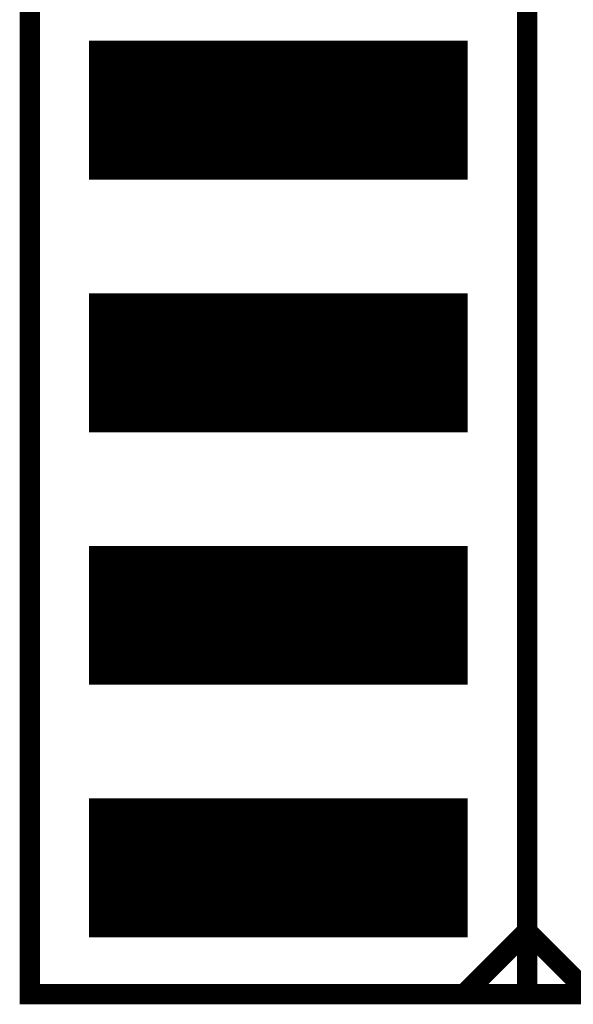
# Model space of a CAD drawing. Extents: x -0.1 to 58.6, y -0.1 to 66.1.
# Tile 3 of 29: x 15.4 to 21, y 11.5 to 21.4. Entities that reach past the tile are written whole.
import ezdxf

# ---------------------------------------------------------------- set-up
doc = ezdxf.new("R2010")
doc.units = 0
for name, color, linetype in [('PG_SILKSCREEN_TOP', 5, 'CONTINUOUS'), ('PIN_SOLDERMASK_TOP', 9, 'CONTINUOUS'), ('PIN_TOP', 8, 'CONTINUOUS')]:
    doc.layers.add(name, color=color, linetype=linetype)

msp = doc.modelspace()

# ---------------------------------------------------------------- linework, layer by layer
at = {"layer": 'PG_SILKSCREEN_TOP', "const_width": 0.2032}
msp.add_lwpolyline([(15.496217, 11.588999), (25.503817, 11.588999), (25.503817, 54.768999), (15.496217, 54.768999)], close=True, dxfattribs=at)
for points in [[(20.500017, 54.768999), (20.500017, 11.588999)], [(19.865017, 11.588999), (20.500017, 12.223999), (21.135017, 11.588999)]]:
    msp.add_lwpolyline(points, dxfattribs=at)
at = {"layer": 'PIN_SOLDERMASK_TOP', "const_width": 0.01}
for points in [[(16.098119, 19.7855), (16.098119, 21.172498), (19.898116, 21.172498), (19.898116, 19.7855)], [(16.098119, 17.2455), (16.098119, 18.632498), (19.898116, 18.632498), (19.898116, 17.2455)], [(16.098119, 14.7055), (16.098119, 16.092498), (19.898116, 16.092498), (19.898116, 14.7055)], [(16.098119, 12.1655), (16.098119, 13.552498), (19.898116, 13.552498), (19.898116, 12.1655)]]:
    msp.add_lwpolyline(points, close=True, dxfattribs=at)
for points in [[(16.098119, 21.169958), (19.898116, 21.169958)], [(16.098119, 21.159958), (19.898116, 21.159958)], [(16.098119, 21.149958), (19.898116, 21.149958)], [(16.098119, 21.139958), (19.898116, 21.139958)], [(16.098119, 21.129958), (19.898116, 21.129958)], [(16.098119, 21.119958), (19.898116, 21.119958)], [(16.098119, 21.109958), (19.898116, 21.109958)], [(16.098119, 21.099958), (19.898116, 21.099958)], [(16.098119, 21.089958), (19.898116, 21.089958)], [(16.098119, 21.079958), (19.898116, 21.079958)], [(16.098119, 21.069958), (19.898116, 21.069958)], [(16.098119, 21.059958), (19.898116, 21.059958)], [(16.098119, 21.049958), (19.898116, 21.049958)], [(16.098119, 21.039958), (19.898116, 21.039958)], [(16.098119, 21.029958), (19.898116, 21.029958)], [(16.098119, 21.019958), (19.898116, 21.019958)], [(16.098119, 21.009958), (19.898116, 21.009958)], [(16.098119, 20.999958), (19.898116, 20.999958)], [(16.098119, 20.989958), (19.898116, 20.989958)], [(16.098119, 20.979958), (19.898116, 20.979958)], [(16.098119, 20.969958), (19.898116, 20.969958)], [(16.098119, 20.959958), (19.898116, 20.959958)], [(16.098119, 20.949958), (19.898116, 20.949958)], [(16.098119, 20.939958), (19.898116, 20.939958)], [(16.098119, 20.929958), (19.898116, 20.929958)], [(16.098119, 20.919958), (19.898116, 20.919958)], [(16.098119, 20.909958), (19.898116, 20.909958)], [(16.098119, 20.899958), (19.898116, 20.899958)], [(16.098119, 20.889958), (19.898116, 20.889958)], [(16.098119, 20.879958), (19.898116, 20.879958)], [(16.098119, 20.869958), (19.898116, 20.869958)], [(16.098119, 20.859958), (19.898116, 20.859958)], [(16.098119, 20.849958), (19.898116, 20.849958)], [(16.098119, 20.839958), (19.898116, 20.839958)], [(16.098119, 20.829958), (19.898116, 20.829958)], [(16.098119, 20.819958), (19.898116, 20.819958)], [(16.098119, 20.809958), (19.898116, 20.809958)], [(16.098119, 20.799958), (19.898116, 20.799958)], [(16.098119, 20.789958), (19.898116, 20.789958)], [(16.098119, 20.779958), (19.898116, 20.779958)], [(16.098119, 20.769958), (19.898116, 20.769958)], [(16.098119, 20.759958), (19.898116, 20.759958)], [(16.098119, 20.749958), (19.898116, 20.749958)], [(16.098119, 20.739959), (19.898116, 20.739959)], [(16.098119, 20.729959), (19.898116, 20.729959)], [(16.098119, 20.719959), (19.898116, 20.719959)], [(16.098119, 20.709959), (19.898116, 20.709959)], [(16.098119, 20.699959), (19.898116, 20.699959)], [(16.098119, 20.689959), (19.898116, 20.689959)], [(16.098119, 20.679959), (19.898116, 20.679959)], [(16.098119, 20.669959), (19.898116, 20.669959)], [(16.098119, 20.659959), (19.898116, 20.659959)], [(16.098119, 20.649959), (19.898116, 20.649959)], [(16.098119, 20.639959), (19.898116, 20.639959)], [(16.098119, 20.629959), (19.898116, 20.629959)], [(16.098119, 20.619959), (19.898116, 20.619959)], [(16.098119, 20.609959), (19.898116, 20.609959)], [(16.098119, 20.599959), (19.898116, 20.599959)], [(16.098119, 20.589959), (19.898116, 20.589959)], [(16.098119, 20.579959), (19.898116, 20.579959)], [(16.098119, 20.569959), (19.898116, 20.569959)], [(16.098119, 20.559959), (19.898116, 20.559959)], [(16.098119, 20.549959), (19.898116, 20.549959)], [(16.098119, 20.539959), (19.898116, 20.539959)], [(16.098119, 20.529959), (19.898116, 20.529959)], [(16.098119, 20.519959), (19.898116, 20.519959)], [(16.098119, 20.509959), (19.898116, 20.509959)], [(16.098119, 20.499959), (19.898116, 20.499959)], [(16.098119, 20.489959), (19.898116, 20.489959)], [(16.098119, 20.479959), (19.898116, 20.479959)], [(16.098119, 20.469959), (19.898116, 20.469959)], [(16.098119, 20.459959), (19.898116, 20.459959)], [(16.098119, 20.449959), (19.898116, 20.449959)], [(16.098119, 20.439959), (19.898116, 20.439959)], [(16.098119, 20.429959), (19.898116, 20.429959)], [(16.098119, 20.419959), (19.898116, 20.419959)], [(16.098119, 20.409959), (19.898116, 20.409959)], [(16.098119, 20.399959), (19.898116, 20.399959)], [(16.098119, 20.389959), (19.898116, 20.389959)], [(16.098119, 20.379959), (19.898116, 20.379959)], [(16.098119, 20.369959), (19.898116, 20.369959)], [(16.098119, 20.359959), (19.898116, 20.359959)], [(16.098119, 20.349959), (19.898116, 20.349959)], [(16.098119, 20.339959), (19.898116, 20.339959)], [(16.098119, 20.329959), (19.898116, 20.329959)], [(16.098119, 20.319959), (19.898116, 20.319959)], [(16.098119, 20.309959), (19.898116, 20.309959)], [(16.098119, 20.299959), (19.898116, 20.299959)], [(16.098119, 20.289959), (19.898116, 20.289959)], [(16.098119, 20.279959), (19.898116, 20.279959)], [(16.098119, 20.269959), (19.898116, 20.269959)], [(16.098119, 20.259959), (19.898116, 20.259959)], [(16.098119, 20.249959), (19.898116, 20.249959)], [(16.098119, 20.23996), (19.898116, 20.23996)], [(16.098119, 20.22996), (19.898116, 20.22996)], [(16.098119, 20.21996), (19.898116, 20.21996)], [(16.098119, 20.20996), (19.898116, 20.20996)], [(16.098119, 20.19996), (19.898116, 20.19996)], [(16.098119, 20.18996), (19.898116, 20.18996)], [(16.098119, 20.17996), (19.898116, 20.17996)], [(16.098119, 20.16996), (19.898116, 20.16996)], [(16.098119, 20.15996), (19.898116, 20.15996)], [(16.098119, 20.14996), (19.898116, 20.14996)], [(16.098119, 20.13996), (19.898116, 20.13996)], [(16.098119, 20.12996), (19.898116, 20.12996)], [(16.098119, 20.11996), (19.898116, 20.11996)], [(16.098119, 20.10996), (19.898116, 20.10996)], [(16.098119, 20.09996), (19.898116, 20.09996)], [(16.098119, 20.08996), (19.898116, 20.08996)], [(16.098119, 20.07996), (19.898116, 20.07996)], [(16.098119, 20.06996), (19.898116, 20.06996)], [(16.098119, 20.05996), (19.898116, 20.05996)], [(16.098119, 20.04996), (19.898116, 20.04996)], [(16.098119, 20.03996), (19.898116, 20.03996)], [(16.098119, 20.02996), (19.898116, 20.02996)], [(16.098119, 20.01996), (19.898116, 20.01996)], [(16.098119, 20.00996), (19.898116, 20.00996)], [(16.098119, 19.99996), (19.898116, 19.99996)], [(16.098119, 19.98996), (19.898116, 19.98996)], [(16.098119, 19.97996), (19.898116, 19.97996)], [(16.098119, 19.96996), (19.898116, 19.96996)], [(16.098119, 19.95996), (19.898116, 19.95996)], [(16.098119, 19.94996), (19.898116, 19.94996)], [(16.098119, 19.93996), (19.898116, 19.93996)], [(16.098119, 19.92996), (19.898116, 19.92996)], [(16.098119, 19.91996), (19.898116, 19.91996)], [(16.098119, 19.90996), (19.898116, 19.90996)], [(16.098119, 19.89996), (19.898116, 19.89996)], [(16.098119, 19.88996), (19.898116, 19.88996)], [(16.098119, 19.87996), (19.898116, 19.87996)], [(16.098119, 19.86996), (19.898116, 19.86996)], [(16.098119, 19.85996), (19.898116, 19.85996)], [(16.098119, 19.84996), (19.898116, 19.84996)], [(16.098119, 19.83996), (19.898116, 19.83996)], [(16.098119, 19.82996), (19.898116, 19.82996)], [(16.098119, 19.81996), (19.898116, 19.81996)], [(16.098119, 19.80996), (19.898116, 19.80996)], [(16.098119, 19.79996), (19.898116, 19.79996)], [(16.098119, 19.78996), (19.898116, 19.78996)], [(16.098119, 18.629963), (19.898116, 18.629963)], [(16.098119, 18.619963), (19.898116, 18.619963)], [(16.098119, 18.609963), (19.898116, 18.609963)], [(16.098119, 18.599963), (19.898116, 18.599963)], [(16.098119, 18.589963), (19.898116, 18.589963)], [(16.098119, 18.579963), (19.898116, 18.579963)], [(16.098119, 18.569963), (19.898116, 18.569963)], [(16.098119, 18.559963), (19.898116, 18.559963)], [(16.098119, 18.549963), (19.898116, 18.549963)], [(16.098119, 18.539963), (19.898116, 18.539963)], [(16.098119, 18.529963), (19.898116, 18.529963)], [(16.098119, 18.519963), (19.898116, 18.519963)], [(16.098119, 18.509963), (19.898116, 18.509963)], [(16.098119, 18.499963), (19.898116, 18.499963)], [(16.098119, 18.489963), (19.898116, 18.489963)], [(16.098119, 18.479963), (19.898116, 18.479963)], [(16.098119, 18.469963), (19.898116, 18.469963)], [(16.098119, 18.459963), (19.898116, 18.459963)], [(16.098119, 18.449963), (19.898116, 18.449963)], [(16.098119, 18.439963), (19.898116, 18.439963)], [(16.098119, 18.429963), (19.898116, 18.429963)], [(16.098119, 18.419963), (19.898116, 18.419963)], [(16.098119, 18.409963), (19.898116, 18.409963)], [(16.098119, 18.399963), (19.898116, 18.399963)], [(16.098119, 18.389963), (19.898116, 18.389963)], [(16.098119, 18.379963), (19.898116, 18.379963)], [(16.098119, 18.369963), (19.898116, 18.369963)], [(16.098119, 18.359963), (19.898116, 18.359963)], [(16.098119, 18.349963), (19.898116, 18.349963)], [(16.098119, 18.339963), (19.898116, 18.339963)], [(16.098119, 18.329963), (19.898116, 18.329963)], [(16.098119, 18.319963), (19.898116, 18.319963)], [(16.098119, 18.309963), (19.898116, 18.309963)], [(16.098119, 18.299963), (19.898116, 18.299963)], [(16.098119, 18.289963), (19.898116, 18.289963)], [(16.098119, 18.279963), (19.898116, 18.279963)], [(16.098119, 18.269963), (19.898116, 18.269963)], [(16.098119, 18.259963), (19.898116, 18.259963)], [(16.098119, 18.249964), (19.898116, 18.249964)], [(16.098119, 18.239964), (19.898116, 18.239964)], [(16.098119, 18.229964), (19.898116, 18.229964)], [(16.098119, 18.219964), (19.898116, 18.219964)], [(16.098119, 18.209964), (19.898116, 18.209964)], [(16.098119, 18.199964), (19.898116, 18.199964)], [(16.098119, 18.189964), (19.898116, 18.189964)], [(16.098119, 18.179964), (19.898116, 18.179964)], [(16.098119, 18.169964), (19.898116, 18.169964)], [(16.098119, 18.159964), (19.898116, 18.159964)], [(16.098119, 18.149964), (19.898116, 18.149964)], [(16.098119, 18.139964), (19.898116, 18.139964)], [(16.098119, 18.129964), (19.898116, 18.129964)], [(16.098119, 18.119964), (19.898116, 18.119964)], [(16.098119, 18.109964), (19.898116, 18.109964)], [(16.098119, 18.099964), (19.898116, 18.099964)], [(16.098119, 18.089964), (19.898116, 18.089964)], [(16.098119, 18.079964), (19.898116, 18.079964)], [(16.098119, 18.069964), (19.898116, 18.069964)], [(16.098119, 18.059964), (19.898116, 18.059964)], [(16.098119, 18.049964), (19.898116, 18.049964)], [(16.098119, 18.039964), (19.898116, 18.039964)], [(16.098119, 18.029964), (19.898116, 18.029964)], [(16.098119, 18.019964), (19.898116, 18.019964)], [(16.098119, 18.009964), (19.898116, 18.009964)], [(16.098119, 17.999964), (19.898116, 17.999964)], [(16.098119, 17.989964), (19.898116, 17.989964)], [(16.098119, 17.979964), (19.898116, 17.979964)], [(16.098119, 17.969964), (19.898116, 17.969964)], [(16.098119, 17.959964), (19.898116, 17.959964)], [(16.098119, 17.949964), (19.898116, 17.949964)], [(16.098119, 17.939964), (19.898116, 17.939964)], [(16.098119, 17.929964), (19.898116, 17.929964)], [(16.098119, 17.919964), (19.898116, 17.919964)], [(16.098119, 17.909964), (19.898116, 17.909964)], [(16.098119, 17.899964), (19.898116, 17.899964)], [(16.098119, 17.889964), (19.898116, 17.889964)], [(16.098119, 17.879964), (19.898116, 17.879964)], [(16.098119, 17.869964), (19.898116, 17.869964)], [(16.098119, 17.859964), (19.898116, 17.859964)], [(16.098119, 17.849964), (19.898116, 17.849964)], [(16.098119, 17.839964), (19.898116, 17.839964)], [(16.098119, 17.829964), (19.898116, 17.829964)], [(16.098119, 17.819964), (19.898116, 17.819964)], [(16.098119, 17.809964), (19.898116, 17.809964)], [(16.098119, 17.799964), (19.898116, 17.799964)], [(16.098119, 17.789964), (19.898116, 17.789964)], [(16.098119, 17.779964), (19.898116, 17.779964)], [(16.098119, 17.769964), (19.898116, 17.769964)], [(16.098119, 17.759964), (19.898116, 17.759964)], [(16.098119, 17.749965), (19.898116, 17.749965)], [(16.098119, 17.739965), (19.898116, 17.739965)], [(16.098119, 17.729965), (19.898116, 17.729965)], [(16.098119, 17.719965), (19.898116, 17.719965)], [(16.098119, 17.709965), (19.898116, 17.709965)], [(16.098119, 17.699965), (19.898116, 17.699965)], [(16.098119, 17.689965), (19.898116, 17.689965)], [(16.098119, 17.679965), (19.898116, 17.679965)], [(16.098119, 17.669965), (19.898116, 17.669965)], [(16.098119, 17.659965), (19.898116, 17.659965)], [(16.098119, 17.649965), (19.898116, 17.649965)], [(16.098119, 17.639965), (19.898116, 17.639965)], [(16.098119, 17.629965), (19.898116, 17.629965)], [(16.098119, 17.619965), (19.898116, 17.619965)], [(16.098119, 17.609965), (19.898116, 17.609965)], [(16.098119, 17.599965), (19.898116, 17.599965)], [(16.098119, 17.589965), (19.898116, 17.589965)], [(16.098119, 17.579965), (19.898116, 17.579965)], [(16.098119, 17.569965), (19.898116, 17.569965)], [(16.098119, 17.559965), (19.898116, 17.559965)], [(16.098119, 17.549965), (19.898116, 17.549965)], [(16.098119, 17.539965), (19.898116, 17.539965)], [(16.098119, 17.529965), (19.898116, 17.529965)], [(16.098119, 17.519965), (19.898116, 17.519965)], [(16.098119, 17.509965), (19.898116, 17.509965)], [(16.098119, 17.499965), (19.898116, 17.499965)], [(16.098119, 17.489965), (19.898116, 17.489965)], [(16.098119, 17.479965), (19.898116, 17.479965)], [(16.098119, 17.469965), (19.898116, 17.469965)], [(16.098119, 17.459965), (19.898116, 17.459965)], [(16.098119, 17.449965), (19.898116, 17.449965)], [(16.098119, 17.439965), (19.898116, 17.439965)], [(16.098119, 17.429965), (19.898116, 17.429965)], [(16.098119, 17.419965), (19.898116, 17.419965)], [(16.098119, 17.409965), (19.898116, 17.409965)], [(16.098119, 17.399965), (19.898116, 17.399965)], [(16.098119, 17.389965), (19.898116, 17.389965)], [(16.098119, 17.379965), (19.898116, 17.379965)], [(16.098119, 17.369965), (19.898116, 17.369965)], [(16.098119, 17.359965), (19.898116, 17.359965)], [(16.098119, 17.349965), (19.898116, 17.349965)], [(16.098119, 17.339965), (19.898116, 17.339965)], [(16.098119, 17.329965), (19.898116, 17.329965)], [(16.098119, 17.319965), (19.898116, 17.319965)], [(16.098119, 17.309965), (19.898116, 17.309965)], [(16.098119, 17.299965), (19.898116, 17.299965)], [(16.098119, 17.289965), (19.898116, 17.289965)], [(16.098119, 17.279965), (19.898116, 17.279965)], [(16.098119, 17.269965), (19.898116, 17.269965)], [(16.098119, 17.259965), (19.898116, 17.259965)], [(16.098119, 17.249966), (19.898116, 17.249966)], [(16.098119, 16.089968), (19.898116, 16.089968)], [(16.098119, 16.079968), (19.898116, 16.079968)], [(16.098119, 16.069968), (19.898116, 16.069968)], [(16.098119, 16.059968), (19.898116, 16.059968)], [(16.098119, 16.049968), (19.898116, 16.049968)], [(16.098119, 16.039968), (19.898116, 16.039968)], [(16.098119, 16.029968), (19.898116, 16.029968)], [(16.098119, 16.019968), (19.898116, 16.019968)], [(16.098119, 16.009968), (19.898116, 16.009968)], [(16.098119, 15.999968), (19.898116, 15.999968)], [(16.098119, 15.989968), (19.898116, 15.989968)], [(16.098119, 15.979968), (19.898116, 15.979968)], [(16.098119, 15.969968), (19.898116, 15.969968)], [(16.098119, 15.959968), (19.898116, 15.959968)], [(16.098119, 15.949968), (19.898116, 15.949968)], [(16.098119, 15.939968), (19.898116, 15.939968)], [(16.098119, 15.929968), (19.898116, 15.929968)], [(16.098119, 15.919968), (19.898116, 15.919968)], [(16.098119, 15.909968), (19.898116, 15.909968)], [(16.098119, 15.899968), (19.898116, 15.899968)], [(16.098119, 15.889968), (19.898116, 15.889968)], [(16.098119, 15.879968), (19.898116, 15.879968)], [(16.098119, 15.869968), (19.898116, 15.869968)], [(16.098119, 15.859968), (19.898116, 15.859968)], [(16.098119, 15.849968), (19.898116, 15.849968)], [(16.098119, 15.839968), (19.898116, 15.839968)], [(16.098119, 15.829968), (19.898116, 15.829968)], [(16.098119, 15.819968), (19.898116, 15.819968)], [(16.098119, 15.809968), (19.898116, 15.809968)], [(16.098119, 15.799968), (19.898116, 15.799968)], [(16.098119, 15.789968), (19.898116, 15.789968)], [(16.098119, 15.779968), (19.898116, 15.779968)], [(16.098119, 15.769968), (19.898116, 15.769968)], [(16.098119, 15.759968), (19.898116, 15.759968)], [(16.098119, 15.749969), (19.898116, 15.749969)], [(16.098119, 15.739969), (19.898116, 15.739969)], [(16.098119, 15.729969), (19.898116, 15.729969)], [(16.098119, 15.719969), (19.898116, 15.719969)], [(16.098119, 15.709969), (19.898116, 15.709969)], [(16.098119, 15.699969), (19.898116, 15.699969)], [(16.098119, 15.689969), (19.898116, 15.689969)], [(16.098119, 15.679969), (19.898116, 15.679969)], [(16.098119, 15.669969), (19.898116, 15.669969)], [(16.098119, 15.659969), (19.898116, 15.659969)], [(16.098119, 15.649969), (19.898116, 15.649969)], [(16.098119, 15.639969), (19.898116, 15.639969)], [(16.098119, 15.629969), (19.898116, 15.629969)], [(16.098119, 15.619969), (19.898116, 15.619969)], [(16.098119, 15.609969), (19.898116, 15.609969)], [(16.098119, 15.599969), (19.898116, 15.599969)], [(16.098119, 15.589969), (19.898116, 15.589969)], [(16.098119, 15.579969), (19.898116, 15.579969)], [(16.098119, 15.569969), (19.898116, 15.569969)], [(16.098119, 15.559969), (19.898116, 15.559969)], [(16.098119, 15.549969), (19.898116, 15.549969)], [(16.098119, 15.539969), (19.898116, 15.539969)], [(16.098119, 15.529969), (19.898116, 15.529969)], [(16.098119, 15.519969), (19.898116, 15.519969)], [(16.098119, 15.509969), (19.898116, 15.509969)], [(16.098119, 15.499969), (19.898116, 15.499969)], [(16.098119, 15.489969), (19.898116, 15.489969)], [(16.098119, 15.479969), (19.898116, 15.479969)], [(16.098119, 15.469969), (19.898116, 15.469969)], [(16.098119, 15.459969), (19.898116, 15.459969)], [(16.098119, 15.449969), (19.898116, 15.449969)], [(16.098119, 15.439969), (19.898116, 15.439969)], [(16.098119, 15.429969), (19.898116, 15.429969)], [(16.098119, 15.419969), (19.898116, 15.419969)], [(16.098119, 15.409969), (19.898116, 15.409969)], [(16.098119, 15.399969), (19.898116, 15.399969)], [(16.098119, 15.389969), (19.898116, 15.389969)], [(16.098119, 15.379969), (19.898116, 15.379969)], [(16.098119, 15.369969), (19.898116, 15.369969)], [(16.098119, 15.359969), (19.898116, 15.359969)], [(16.098119, 15.349969), (19.898116, 15.349969)], [(16.098119, 15.339969), (19.898116, 15.339969)], [(16.098119, 15.329969), (19.898116, 15.329969)], [(16.098119, 15.319969), (19.898116, 15.319969)], [(16.098119, 15.309969), (19.898116, 15.309969)], [(16.098119, 15.299969), (19.898116, 15.299969)], [(16.098119, 15.289969), (19.898116, 15.289969)], [(16.098119, 15.279969), (19.898116, 15.279969)], [(16.098119, 15.269969), (19.898116, 15.269969)], [(16.098119, 15.259969), (19.898116, 15.259969)], [(16.098119, 15.24997), (19.898116, 15.24997)], [(16.098119, 15.23997), (19.898116, 15.23997)], [(16.098119, 15.22997), (19.898116, 15.22997)], [(16.098119, 15.21997), (19.898116, 15.21997)], [(16.098119, 15.20997), (19.898116, 15.20997)], [(16.098119, 15.19997), (19.898116, 15.19997)], [(16.098119, 15.18997), (19.898116, 15.18997)], [(16.098119, 15.17997), (19.898116, 15.17997)], [(16.098119, 15.16997), (19.898116, 15.16997)], [(16.098119, 15.15997), (19.898116, 15.15997)], [(16.098119, 15.14997), (19.898116, 15.14997)], [(16.098119, 15.13997), (19.898116, 15.13997)], [(16.098119, 15.12997), (19.898116, 15.12997)], [(16.098119, 15.11997), (19.898116, 15.11997)], [(16.098119, 15.10997), (19.898116, 15.10997)], [(16.098119, 15.09997), (19.898116, 15.09997)], [(16.098119, 15.08997), (19.898116, 15.08997)], [(16.098119, 15.07997), (19.898116, 15.07997)], [(16.098119, 15.06997), (19.898116, 15.06997)], [(16.098119, 15.05997), (19.898116, 15.05997)], [(16.098119, 15.04997), (19.898116, 15.04997)], [(16.098119, 15.03997), (19.898116, 15.03997)], [(16.098119, 15.02997), (19.898116, 15.02997)], [(16.098119, 15.01997), (19.898116, 15.01997)], [(16.098119, 15.00997), (19.898116, 15.00997)], [(16.098119, 14.99997), (19.898116, 14.99997)], [(16.098119, 14.98997), (19.898116, 14.98997)], [(16.098119, 14.97997), (19.898116, 14.97997)], [(16.098119, 14.96997), (19.898116, 14.96997)], [(16.098119, 14.95997), (19.898116, 14.95997)], [(16.098119, 14.94997), (19.898116, 14.94997)], [(16.098119, 14.93997), (19.898116, 14.93997)], [(16.098119, 14.92997), (19.898116, 14.92997)], [(16.098119, 14.91997), (19.898116, 14.91997)], [(16.098119, 14.90997), (19.898116, 14.90997)], [(16.098119, 14.89997), (19.898116, 14.89997)], [(16.098119, 14.88997), (19.898116, 14.88997)], [(16.098119, 14.87997), (19.898116, 14.87997)], [(16.098119, 14.86997), (19.898116, 14.86997)], [(16.098119, 14.85997), (19.898116, 14.85997)], [(16.098119, 14.84997), (19.898116, 14.84997)], [(16.098119, 14.83997), (19.898116, 14.83997)], [(16.098119, 14.82997), (19.898116, 14.82997)], [(16.098119, 14.81997), (19.898116, 14.81997)], [(16.098119, 14.80997), (19.898116, 14.80997)], [(16.098119, 14.79997), (19.898116, 14.79997)], [(16.098119, 14.78997), (19.898116, 14.78997)], [(16.098119, 14.77997), (19.898116, 14.77997)], [(16.098119, 14.76997), (19.898116, 14.76997)], [(16.098119, 14.75997), (19.898116, 14.75997)], [(16.098119, 14.74997), (19.898116, 14.74997)], [(16.098119, 14.739971), (19.898116, 14.739971)], [(16.098119, 14.729971), (19.898116, 14.729971)], [(16.098119, 14.719971), (19.898116, 14.719971)], [(16.098119, 14.709971), (19.898116, 14.709971)], [(16.098119, 13.549973), (19.898116, 13.549973)], [(16.098119, 13.539973), (19.898116, 13.539973)], [(16.098119, 13.529973), (19.898116, 13.529973)], [(16.098119, 13.519973), (19.898116, 13.519973)], [(16.098119, 13.509973), (19.898116, 13.509973)], [(16.098119, 13.499973), (19.898116, 13.499973)], [(16.098119, 13.489973), (19.898116, 13.489973)], [(16.098119, 13.479973), (19.898116, 13.479973)], [(16.098119, 13.469973), (19.898116, 13.469973)], [(16.098119, 13.459973), (19.898116, 13.459973)], [(16.098119, 13.449973), (19.898116, 13.449973)], [(16.098119, 13.439973), (19.898116, 13.439973)], [(16.098119, 13.429973), (19.898116, 13.429973)], [(16.098119, 13.419973), (19.898116, 13.419973)], [(16.098119, 13.409973), (19.898116, 13.409973)], [(16.098119, 13.399973), (19.898116, 13.399973)], [(16.098119, 13.389973), (19.898116, 13.389973)], [(16.098119, 13.379973), (19.898116, 13.379973)], [(16.098119, 13.369973), (19.898116, 13.369973)], [(16.098119, 13.359973), (19.898116, 13.359973)], [(16.098119, 13.349973), (19.898116, 13.349973)], [(16.098119, 13.339973), (19.898116, 13.339973)], [(16.098119, 13.329973), (19.898116, 13.329973)], [(16.098119, 13.319973), (19.898116, 13.319973)], [(16.098119, 13.309973), (19.898116, 13.309973)], [(16.098119, 13.299973), (19.898116, 13.299973)], [(16.098119, 13.289973), (19.898116, 13.289973)], [(16.098119, 13.279973), (19.898116, 13.279973)], [(16.098119, 13.269973), (19.898116, 13.269973)], [(16.098119, 13.259973), (19.898116, 13.259973)], [(16.098119, 13.249973), (19.898116, 13.249973)], [(16.098119, 13.239974), (19.898116, 13.239974)], [(16.098119, 13.229974), (19.898116, 13.229974)], [(16.098119, 13.219974), (19.898116, 13.219974)], [(16.098119, 13.209974), (19.898116, 13.209974)], [(16.098119, 13.199974), (19.898116, 13.199974)], [(16.098119, 13.189974), (19.898116, 13.189974)], [(16.098119, 13.179974), (19.898116, 13.179974)], [(16.098119, 13.169974), (19.898116, 13.169974)], [(16.098119, 13.159974), (19.898116, 13.159974)], [(16.098119, 13.149974), (19.898116, 13.149974)], [(16.098119, 13.139974), (19.898116, 13.139974)], [(16.098119, 13.129974), (19.898116, 13.129974)], [(16.098119, 13.119974), (19.898116, 13.119974)], [(16.098119, 13.109974), (19.898116, 13.109974)], [(16.098119, 13.099974), (19.898116, 13.099974)], [(16.098119, 13.089974), (19.898116, 13.089974)], [(16.098119, 13.079974), (19.898116, 13.079974)], [(16.098119, 13.069974), (19.898116, 13.069974)], [(16.098119, 13.059974), (19.898116, 13.059974)], [(16.098119, 13.049974), (19.898116, 13.049974)], [(16.098119, 13.039974), (19.898116, 13.039974)], [(16.098119, 13.029974), (19.898116, 13.029974)], [(16.098119, 13.019974), (19.898116, 13.019974)], [(16.098119, 13.009974), (19.898116, 13.009974)], [(16.098119, 12.999974), (19.898116, 12.999974)], [(16.098119, 12.989974), (19.898116, 12.989974)], [(16.098119, 12.979974), (19.898116, 12.979974)], [(16.098119, 12.969974), (19.898116, 12.969974)], [(16.098119, 12.959974), (19.898116, 12.959974)], [(16.098119, 12.949974), (19.898116, 12.949974)], [(16.098119, 12.939974), (19.898116, 12.939974)], [(16.098119, 12.929974), (19.898116, 12.929974)], [(16.098119, 12.919974), (19.898116, 12.919974)], [(16.098119, 12.909974), (19.898116, 12.909974)], [(16.098119, 12.899974), (19.898116, 12.899974)], [(16.098119, 12.889974), (19.898116, 12.889974)], [(16.098119, 12.879974), (19.898116, 12.879974)], [(16.098119, 12.869974), (19.898116, 12.869974)], [(16.098119, 12.859974), (19.898116, 12.859974)], [(16.098119, 12.849974), (19.898116, 12.849974)], [(16.098119, 12.839974), (19.898116, 12.839974)], [(16.098119, 12.829974), (19.898116, 12.829974)], [(16.098119, 12.819974), (19.898116, 12.819974)], [(16.098119, 12.809974), (19.898116, 12.809974)], [(16.098119, 12.799974), (19.898116, 12.799974)], [(16.098119, 12.789974), (19.898116, 12.789974)], [(16.098119, 12.779974), (19.898116, 12.779974)], [(16.098119, 12.769974), (19.898116, 12.769974)], [(16.098119, 12.759974), (19.898116, 12.759974)], [(16.098119, 12.749974), (19.898116, 12.749974)], [(16.098119, 12.739975), (19.898116, 12.739975)], [(16.098119, 12.729975), (19.898116, 12.729975)], [(16.098119, 12.719975), (19.898116, 12.719975)], [(16.098119, 12.709975), (19.898116, 12.709975)], [(16.098119, 12.699975), (19.898116, 12.699975)], [(16.098119, 12.689975), (19.898116, 12.689975)], [(16.098119, 12.679975), (19.898116, 12.679975)], [(16.098119, 12.669975), (19.898116, 12.669975)], [(16.098119, 12.659975), (19.898116, 12.659975)], [(16.098119, 12.649975), (19.898116, 12.649975)], [(16.098119, 12.639975), (19.898116, 12.639975)], [(16.098119, 12.629975), (19.898116, 12.629975)], [(16.098119, 12.619975), (19.898116, 12.619975)], [(16.098119, 12.609975), (19.898116, 12.609975)], [(16.098119, 12.599975), (19.898116, 12.599975)], [(16.098119, 12.589975), (19.898116, 12.589975)], [(16.098119, 12.579975), (19.898116, 12.579975)], [(16.098119, 12.569975), (19.898116, 12.569975)], [(16.098119, 12.559975), (19.898116, 12.559975)], [(16.098119, 12.549975), (19.898116, 12.549975)], [(16.098119, 12.539975), (19.898116, 12.539975)], [(16.098119, 12.529975), (19.898116, 12.529975)], [(16.098119, 12.519975), (19.898116, 12.519975)], [(16.098119, 12.509975), (19.898116, 12.509975)], [(16.098119, 12.499975), (19.898116, 12.499975)], [(16.098119, 12.489975), (19.898116, 12.489975)], [(16.098119, 12.479975), (19.898116, 12.479975)], [(16.098119, 12.469975), (19.898116, 12.469975)], [(16.098119, 12.459975), (19.898116, 12.459975)], [(16.098119, 12.449975), (19.898116, 12.449975)], [(16.098119, 12.439975), (19.898116, 12.439975)], [(16.098119, 12.429975), (19.898116, 12.429975)], [(16.098119, 12.419975), (19.898116, 12.419975)], [(16.098119, 12.409975), (19.898116, 12.409975)], [(16.098119, 12.399975), (19.898116, 12.399975)], [(16.098119, 12.389975), (19.898116, 12.389975)], [(16.098119, 12.379975), (19.898116, 12.379975)], [(16.098119, 12.369975), (19.898116, 12.369975)], [(16.098119, 12.359975), (19.898116, 12.359975)], [(16.098119, 12.349975), (19.898116, 12.349975)], [(16.098119, 12.339975), (19.898116, 12.339975)], [(16.098119, 12.329975), (19.898116, 12.329975)], [(16.098119, 12.319975), (19.898116, 12.319975)], [(16.098119, 12.309975), (19.898116, 12.309975)], [(16.098119, 12.299975), (19.898116, 12.299975)], [(16.098119, 12.289975), (19.898116, 12.289975)], [(16.098119, 12.279975), (19.898116, 12.279975)], [(16.098119, 12.269975), (19.898116, 12.269975)], [(16.098119, 12.259975), (19.898116, 12.259975)], [(16.098119, 12.249976), (19.898116, 12.249976)], [(16.098119, 12.239976), (19.898116, 12.239976)], [(16.098119, 12.229976), (19.898116, 12.229976)], [(16.098119, 12.219976), (19.898116, 12.219976)], [(16.098119, 12.209976), (19.898116, 12.209976)], [(16.098119, 12.199976), (19.898116, 12.199976)], [(16.098119, 12.189976), (19.898116, 12.189976)], [(16.098119, 12.179976), (19.898116, 12.179976)], [(16.098119, 12.169976), (19.898116, 12.169976)]]:
    msp.add_lwpolyline(points, dxfattribs=at)
at = {"layer": 'PIN_TOP', "const_width": 0.01}
for points in [[(16.161619, 19.849), (16.161619, 21.108998), (19.834616, 21.108998), (19.834616, 19.849)], [(16.161619, 17.309), (16.161619, 18.568998), (19.834616, 18.568998), (19.834616, 17.309)], [(16.161619, 14.769), (16.161619, 16.028998), (19.834616, 16.028998), (19.834616, 14.769)], [(16.161619, 12.229), (16.161619, 13.488998), (19.834616, 13.488998), (19.834616, 12.229)]]:
    msp.add_lwpolyline(points, close=True, dxfattribs=at)
for points in [[(16.161619, 21.099958), (19.834616, 21.099958)], [(16.161619, 21.089958), (19.834616, 21.089958)], [(16.161619, 21.079958), (19.834616, 21.079958)], [(16.161619, 21.069958), (19.834616, 21.069958)], [(16.161619, 21.059958), (19.834616, 21.059958)], [(16.161619, 21.049958), (19.834616, 21.049958)], [(16.161619, 21.039958), (19.834616, 21.039958)], [(16.161619, 21.029958), (19.834616, 21.029958)], [(16.161619, 21.019958), (19.834616, 21.019958)], [(16.161619, 21.009958), (19.834616, 21.009958)], [(16.161619, 20.999958), (19.834616, 20.999958)], [(16.161619, 20.989958), (19.834616, 20.989958)], [(16.161619, 20.979958), (19.834616, 20.979958)], [(16.161619, 20.969958), (19.834616, 20.969958)], [(16.161619, 20.959958), (19.834616, 20.959958)], [(16.161619, 20.949958), (19.834616, 20.949958)], [(16.161619, 20.939958), (19.834616, 20.939958)], [(16.161619, 20.929958), (19.834616, 20.929958)], [(16.161619, 20.919958), (19.834616, 20.919958)], [(16.161619, 20.909958), (19.834616, 20.909958)], [(16.161619, 20.899958), (19.834616, 20.899958)], [(16.161619, 20.889958), (19.834616, 20.889958)], [(16.161619, 20.879958), (19.834616, 20.879958)], [(16.161619, 20.869958), (19.834616, 20.869958)], [(16.161619, 20.859958), (19.834616, 20.859958)], [(16.161619, 20.849958), (19.834616, 20.849958)], [(16.161619, 20.839958), (19.834616, 20.839958)], [(16.161619, 20.829958), (19.834616, 20.829958)], [(16.161619, 20.819958), (19.834616, 20.819958)], [(16.161619, 20.809958), (19.834616, 20.809958)], [(16.161619, 20.799958), (19.834616, 20.799958)], [(16.161619, 20.789958), (19.834616, 20.789958)], [(16.161619, 20.779958), (19.834616, 20.779958)], [(16.161619, 20.769958), (19.834616, 20.769958)], [(16.161619, 20.759958), (19.834616, 20.759958)], [(16.161619, 20.749958), (19.834616, 20.749958)], [(16.161619, 20.739959), (19.834616, 20.739959)], [(16.161619, 20.729959), (19.834616, 20.729959)], [(16.161619, 20.719959), (19.834616, 20.719959)], [(16.161619, 20.709959), (19.834616, 20.709959)], [(16.161619, 20.699959), (19.834616, 20.699959)], [(16.161619, 20.689959), (19.834616, 20.689959)], [(16.161619, 20.679959), (19.834616, 20.679959)], [(16.161619, 20.669959), (19.834616, 20.669959)], [(16.161619, 20.659959), (19.834616, 20.659959)], [(16.161619, 20.649959), (19.834616, 20.649959)], [(16.161619, 20.639959), (19.834616, 20.639959)], [(16.161619, 20.629959), (19.834616, 20.629959)], [(16.161619, 20.619959), (19.834616, 20.619959)], [(16.161619, 20.609959), (19.834616, 20.609959)], [(16.161619, 20.599959), (19.834616, 20.599959)], [(16.161619, 20.589959), (19.834616, 20.589959)], [(16.161619, 20.579959), (19.834616, 20.579959)], [(16.161619, 20.569959), (19.834616, 20.569959)], [(16.161619, 20.559959), (19.834616, 20.559959)], [(16.161619, 20.549959), (19.834616, 20.549959)], [(16.161619, 20.539959), (19.834616, 20.539959)], [(16.161619, 20.529959), (19.834616, 20.529959)], [(16.161619, 20.519959), (19.834616, 20.519959)], [(16.161619, 20.509959), (19.834616, 20.509959)], [(16.161619, 20.499959), (19.834616, 20.499959)], [(16.161619, 20.489959), (19.834616, 20.489959)], [(16.161619, 20.479959), (19.834616, 20.479959)], [(16.161619, 20.469959), (19.834616, 20.469959)], [(16.161619, 20.459959), (19.834616, 20.459959)], [(16.161619, 20.449959), (19.834616, 20.449959)], [(16.161619, 20.439959), (19.834616, 20.439959)], [(16.161619, 20.429959), (19.834616, 20.429959)], [(16.161619, 20.419959), (19.834616, 20.419959)], [(16.161619, 20.409959), (19.834616, 20.409959)], [(16.161619, 20.399959), (19.834616, 20.399959)], [(16.161619, 20.389959), (19.834616, 20.389959)], [(16.161619, 20.379959), (19.834616, 20.379959)], [(16.161619, 20.369959), (19.834616, 20.369959)], [(16.161619, 20.359959), (19.834616, 20.359959)], [(16.161619, 20.349959), (19.834616, 20.349959)], [(16.161619, 20.339959), (19.834616, 20.339959)], [(16.161619, 20.329959), (19.834616, 20.329959)], [(16.161619, 20.319959), (19.834616, 20.319959)], [(16.161619, 20.309959), (19.834616, 20.309959)], [(16.161619, 20.299959), (19.834616, 20.299959)], [(16.161619, 20.289959), (19.834616, 20.289959)], [(16.161619, 20.279959), (19.834616, 20.279959)], [(16.161619, 20.269959), (19.834616, 20.269959)], [(16.161619, 20.259959), (19.834616, 20.259959)], [(16.161619, 20.249959), (19.834616, 20.249959)], [(16.161619, 20.23996), (19.834616, 20.23996)], [(16.161619, 20.22996), (19.834616, 20.22996)], [(16.161619, 20.21996), (19.834616, 20.21996)], [(16.161619, 20.20996), (19.834616, 20.20996)], [(16.161619, 20.19996), (19.834616, 20.19996)], [(16.161619, 20.18996), (19.834616, 20.18996)], [(16.161619, 20.17996), (19.834616, 20.17996)], [(16.161619, 20.16996), (19.834616, 20.16996)], [(16.161619, 20.15996), (19.834616, 20.15996)], [(16.161619, 20.14996), (19.834616, 20.14996)], [(16.161619, 20.13996), (19.834616, 20.13996)], [(16.161619, 20.12996), (19.834616, 20.12996)], [(16.161619, 20.11996), (19.834616, 20.11996)], [(16.161619, 20.10996), (19.834616, 20.10996)], [(16.161619, 20.09996), (19.834616, 20.09996)], [(16.161619, 20.08996), (19.834616, 20.08996)], [(16.161619, 20.07996), (19.834616, 20.07996)], [(16.161619, 20.06996), (19.834616, 20.06996)], [(16.161619, 20.05996), (19.834616, 20.05996)], [(16.161619, 20.04996), (19.834616, 20.04996)], [(16.161619, 20.03996), (19.834616, 20.03996)], [(16.161619, 20.02996), (19.834616, 20.02996)], [(16.161619, 20.01996), (19.834616, 20.01996)], [(16.161619, 20.00996), (19.834616, 20.00996)], [(16.161619, 19.99996), (19.834616, 19.99996)], [(16.161619, 19.98996), (19.834616, 19.98996)], [(16.161619, 19.97996), (19.834616, 19.97996)], [(16.161619, 19.96996), (19.834616, 19.96996)], [(16.161619, 19.95996), (19.834616, 19.95996)], [(16.161619, 19.94996), (19.834616, 19.94996)], [(16.161619, 19.93996), (19.834616, 19.93996)], [(16.161619, 19.92996), (19.834616, 19.92996)], [(16.161619, 19.91996), (19.834616, 19.91996)], [(16.161619, 19.90996), (19.834616, 19.90996)], [(16.161619, 19.89996), (19.834616, 19.89996)], [(16.161619, 19.88996), (19.834616, 19.88996)], [(16.161619, 19.87996), (19.834616, 19.87996)], [(16.161619, 19.86996), (19.834616, 19.86996)], [(16.161619, 19.85996), (19.834616, 19.85996)], [(16.161619, 19.84996), (19.834616, 19.84996)], [(16.161619, 18.559963), (19.834616, 18.559963)], [(16.161619, 18.549963), (19.834616, 18.549963)], [(16.161619, 18.539963), (19.834616, 18.539963)], [(16.161619, 18.529963), (19.834616, 18.529963)], [(16.161619, 18.519963), (19.834616, 18.519963)], [(16.161619, 18.509963), (19.834616, 18.509963)], [(16.161619, 18.499963), (19.834616, 18.499963)], [(16.161619, 18.489963), (19.834616, 18.489963)], [(16.161619, 18.479963), (19.834616, 18.479963)], [(16.161619, 18.469963), (19.834616, 18.469963)], [(16.161619, 18.459963), (19.834616, 18.459963)], [(16.161619, 18.449963), (19.834616, 18.449963)], [(16.161619, 18.439963), (19.834616, 18.439963)], [(16.161619, 18.429963), (19.834616, 18.429963)], [(16.161619, 18.419963), (19.834616, 18.419963)], [(16.161619, 18.409963), (19.834616, 18.409963)], [(16.161619, 18.399963), (19.834616, 18.399963)], [(16.161619, 18.389963), (19.834616, 18.389963)], [(16.161619, 18.379963), (19.834616, 18.379963)], [(16.161619, 18.369963), (19.834616, 18.369963)], [(16.161619, 18.359963), (19.834616, 18.359963)], [(16.161619, 18.349963), (19.834616, 18.349963)], [(16.161619, 18.339963), (19.834616, 18.339963)], [(16.161619, 18.329963), (19.834616, 18.329963)], [(16.161619, 18.319963), (19.834616, 18.319963)], [(16.161619, 18.309963), (19.834616, 18.309963)], [(16.161619, 18.299963), (19.834616, 18.299963)], [(16.161619, 18.289963), (19.834616, 18.289963)], [(16.161619, 18.279963), (19.834616, 18.279963)], [(16.161619, 18.269963), (19.834616, 18.269963)], [(16.161619, 18.259963), (19.834616, 18.259963)], [(16.161619, 18.249964), (19.834616, 18.249964)], [(16.161619, 18.239964), (19.834616, 18.239964)], [(16.161619, 18.229964), (19.834616, 18.229964)], [(16.161619, 18.219964), (19.834616, 18.219964)], [(16.161619, 18.209964), (19.834616, 18.209964)], [(16.161619, 18.199964), (19.834616, 18.199964)], [(16.161619, 18.189964), (19.834616, 18.189964)], [(16.161619, 18.179964), (19.834616, 18.179964)], [(16.161619, 18.169964), (19.834616, 18.169964)], [(16.161619, 18.159964), (19.834616, 18.159964)], [(16.161619, 18.149964), (19.834616, 18.149964)], [(16.161619, 18.139964), (19.834616, 18.139964)], [(16.161619, 18.129964), (19.834616, 18.129964)], [(16.161619, 18.119964), (19.834616, 18.119964)], [(16.161619, 18.109964), (19.834616, 18.109964)], [(16.161619, 18.099964), (19.834616, 18.099964)], [(16.161619, 18.089964), (19.834616, 18.089964)], [(16.161619, 18.079964), (19.834616, 18.079964)], [(16.161619, 18.069964), (19.834616, 18.069964)], [(16.161619, 18.059964), (19.834616, 18.059964)], [(16.161619, 18.049964), (19.834616, 18.049964)], [(16.161619, 18.039964), (19.834616, 18.039964)], [(16.161619, 18.029964), (19.834616, 18.029964)], [(16.161619, 18.019964), (19.834616, 18.019964)], [(16.161619, 18.009964), (19.834616, 18.009964)], [(16.161619, 17.999964), (19.834616, 17.999964)], [(16.161619, 17.989964), (19.834616, 17.989964)], [(16.161619, 17.979964), (19.834616, 17.979964)], [(16.161619, 17.969964), (19.834616, 17.969964)], [(16.161619, 17.959964), (19.834616, 17.959964)], [(16.161619, 17.949964), (19.834616, 17.949964)], [(16.161619, 17.939964), (19.834616, 17.939964)], [(16.161619, 17.929964), (19.834616, 17.929964)], [(16.161619, 17.919964), (19.834616, 17.919964)], [(16.161619, 17.909964), (19.834616, 17.909964)], [(16.161619, 17.899964), (19.834616, 17.899964)], [(16.161619, 17.889964), (19.834616, 17.889964)], [(16.161619, 17.879964), (19.834616, 17.879964)], [(16.161619, 17.869964), (19.834616, 17.869964)], [(16.161619, 17.859964), (19.834616, 17.859964)], [(16.161619, 17.849964), (19.834616, 17.849964)], [(16.161619, 17.839964), (19.834616, 17.839964)], [(16.161619, 17.829964), (19.834616, 17.829964)], [(16.161619, 17.819964), (19.834616, 17.819964)], [(16.161619, 17.809964), (19.834616, 17.809964)], [(16.161619, 17.799964), (19.834616, 17.799964)], [(16.161619, 17.789964), (19.834616, 17.789964)], [(16.161619, 17.779964), (19.834616, 17.779964)], [(16.161619, 17.769964), (19.834616, 17.769964)], [(16.161619, 17.759964), (19.834616, 17.759964)], [(16.161619, 17.749965), (19.834616, 17.749965)], [(16.161619, 17.739965), (19.834616, 17.739965)], [(16.161619, 17.729965), (19.834616, 17.729965)], [(16.161619, 17.719965), (19.834616, 17.719965)], [(16.161619, 17.709965), (19.834616, 17.709965)], [(16.161619, 17.699965), (19.834616, 17.699965)], [(16.161619, 17.689965), (19.834616, 17.689965)], [(16.161619, 17.679965), (19.834616, 17.679965)], [(16.161619, 17.669965), (19.834616, 17.669965)], [(16.161619, 17.659965), (19.834616, 17.659965)], [(16.161619, 17.649965), (19.834616, 17.649965)], [(16.161619, 17.639965), (19.834616, 17.639965)], [(16.161619, 17.629965), (19.834616, 17.629965)], [(16.161619, 17.619965), (19.834616, 17.619965)], [(16.161619, 17.609965), (19.834616, 17.609965)], [(16.161619, 17.599965), (19.834616, 17.599965)], [(16.161619, 17.589965), (19.834616, 17.589965)], [(16.161619, 17.579965), (19.834616, 17.579965)], [(16.161619, 17.569965), (19.834616, 17.569965)], [(16.161619, 17.559965), (19.834616, 17.559965)], [(16.161619, 17.549965), (19.834616, 17.549965)], [(16.161619, 17.539965), (19.834616, 17.539965)], [(16.161619, 17.529965), (19.834616, 17.529965)], [(16.161619, 17.519965), (19.834616, 17.519965)], [(16.161619, 17.509965), (19.834616, 17.509965)], [(16.161619, 17.499965), (19.834616, 17.499965)], [(16.161619, 17.489965), (19.834616, 17.489965)], [(16.161619, 17.479965), (19.834616, 17.479965)], [(16.161619, 17.469965), (19.834616, 17.469965)], [(16.161619, 17.459965), (19.834616, 17.459965)], [(16.161619, 17.449965), (19.834616, 17.449965)], [(16.161619, 17.439965), (19.834616, 17.439965)], [(16.161619, 17.429965), (19.834616, 17.429965)], [(16.161619, 17.419965), (19.834616, 17.419965)], [(16.161619, 17.409965), (19.834616, 17.409965)], [(16.161619, 17.399965), (19.834616, 17.399965)], [(16.161619, 17.389965), (19.834616, 17.389965)], [(16.161619, 17.379965), (19.834616, 17.379965)], [(16.161619, 17.369965), (19.834616, 17.369965)], [(16.161619, 17.359965), (19.834616, 17.359965)], [(16.161619, 17.349965), (19.834616, 17.349965)], [(16.161619, 17.339965), (19.834616, 17.339965)], [(16.161619, 17.329965), (19.834616, 17.329965)], [(16.161619, 17.319965), (19.834616, 17.319965)], [(16.161619, 17.309965), (19.834616, 17.309965)], [(16.161619, 16.019968), (19.834616, 16.019968)], [(16.161619, 16.009968), (19.834616, 16.009968)], [(16.161619, 15.999968), (19.834616, 15.999968)], [(16.161619, 15.989968), (19.834616, 15.989968)], [(16.161619, 15.979968), (19.834616, 15.979968)], [(16.161619, 15.969968), (19.834616, 15.969968)], [(16.161619, 15.959968), (19.834616, 15.959968)], [(16.161619, 15.949968), (19.834616, 15.949968)], [(16.161619, 15.939968), (19.834616, 15.939968)], [(16.161619, 15.929968), (19.834616, 15.929968)], [(16.161619, 15.919968), (19.834616, 15.919968)], [(16.161619, 15.909968), (19.834616, 15.909968)], [(16.161619, 15.899968), (19.834616, 15.899968)], [(16.161619, 15.889968), (19.834616, 15.889968)], [(16.161619, 15.879968), (19.834616, 15.879968)], [(16.161619, 15.869968), (19.834616, 15.869968)], [(16.161619, 15.859968), (19.834616, 15.859968)], [(16.161619, 15.849968), (19.834616, 15.849968)], [(16.161619, 15.839968), (19.834616, 15.839968)], [(16.161619, 15.829968), (19.834616, 15.829968)], [(16.161619, 15.819968), (19.834616, 15.819968)], [(16.161619, 15.809968), (19.834616, 15.809968)], [(16.161619, 15.799968), (19.834616, 15.799968)], [(16.161619, 15.789968), (19.834616, 15.789968)], [(16.161619, 15.779968), (19.834616, 15.779968)], [(16.161619, 15.769968), (19.834616, 15.769968)], [(16.161619, 15.759968), (19.834616, 15.759968)], [(16.161619, 15.749969), (19.834616, 15.749969)], [(16.161619, 15.739969), (19.834616, 15.739969)], [(16.161619, 15.729969), (19.834616, 15.729969)], [(16.161619, 15.719969), (19.834616, 15.719969)], [(16.161619, 15.709969), (19.834616, 15.709969)], [(16.161619, 15.699969), (19.834616, 15.699969)], [(16.161619, 15.689969), (19.834616, 15.689969)], [(16.161619, 15.679969), (19.834616, 15.679969)], [(16.161619, 15.669969), (19.834616, 15.669969)], [(16.161619, 15.659969), (19.834616, 15.659969)], [(16.161619, 15.649969), (19.834616, 15.649969)], [(16.161619, 15.639969), (19.834616, 15.639969)], [(16.161619, 15.629969), (19.834616, 15.629969)], [(16.161619, 15.619969), (19.834616, 15.619969)], [(16.161619, 15.609969), (19.834616, 15.609969)], [(16.161619, 15.599969), (19.834616, 15.599969)], [(16.161619, 15.589969), (19.834616, 15.589969)], [(16.161619, 15.579969), (19.834616, 15.579969)], [(16.161619, 15.569969), (19.834616, 15.569969)], [(16.161619, 15.559969), (19.834616, 15.559969)], [(16.161619, 15.549969), (19.834616, 15.549969)], [(16.161619, 15.539969), (19.834616, 15.539969)], [(16.161619, 15.529969), (19.834616, 15.529969)], [(16.161619, 15.519969), (19.834616, 15.519969)], [(16.161619, 15.509969), (19.834616, 15.509969)], [(16.161619, 15.499969), (19.834616, 15.499969)], [(16.161619, 15.489969), (19.834616, 15.489969)], [(16.161619, 15.479969), (19.834616, 15.479969)], [(16.161619, 15.469969), (19.834616, 15.469969)], [(16.161619, 15.459969), (19.834616, 15.459969)], [(16.161619, 15.449969), (19.834616, 15.449969)], [(16.161619, 15.439969), (19.834616, 15.439969)], [(16.161619, 15.429969), (19.834616, 15.429969)], [(16.161619, 15.419969), (19.834616, 15.419969)], [(16.161619, 15.409969), (19.834616, 15.409969)], [(16.161619, 15.399969), (19.834616, 15.399969)], [(16.161619, 15.389969), (19.834616, 15.389969)], [(16.161619, 15.379969), (19.834616, 15.379969)], [(16.161619, 15.369969), (19.834616, 15.369969)], [(16.161619, 15.359969), (19.834616, 15.359969)], [(16.161619, 15.349969), (19.834616, 15.349969)], [(16.161619, 15.339969), (19.834616, 15.339969)], [(16.161619, 15.329969), (19.834616, 15.329969)], [(16.161619, 15.319969), (19.834616, 15.319969)], [(16.161619, 15.309969), (19.834616, 15.309969)], [(16.161619, 15.299969), (19.834616, 15.299969)], [(16.161619, 15.289969), (19.834616, 15.289969)], [(16.161619, 15.279969), (19.834616, 15.279969)], [(16.161619, 15.269969), (19.834616, 15.269969)], [(16.161619, 15.259969), (19.834616, 15.259969)], [(16.161619, 15.24997), (19.834616, 15.24997)], [(16.161619, 15.23997), (19.834616, 15.23997)], [(16.161619, 15.22997), (19.834616, 15.22997)], [(16.161619, 15.21997), (19.834616, 15.21997)], [(16.161619, 15.20997), (19.834616, 15.20997)], [(16.161619, 15.19997), (19.834616, 15.19997)], [(16.161619, 15.18997), (19.834616, 15.18997)], [(16.161619, 15.17997), (19.834616, 15.17997)], [(16.161619, 15.16997), (19.834616, 15.16997)], [(16.161619, 15.15997), (19.834616, 15.15997)], [(16.161619, 15.14997), (19.834616, 15.14997)], [(16.161619, 15.13997), (19.834616, 15.13997)], [(16.161619, 15.12997), (19.834616, 15.12997)], [(16.161619, 15.11997), (19.834616, 15.11997)], [(16.161619, 15.10997), (19.834616, 15.10997)], [(16.161619, 15.09997), (19.834616, 15.09997)], [(16.161619, 15.08997), (19.834616, 15.08997)], [(16.161619, 15.07997), (19.834616, 15.07997)], [(16.161619, 15.06997), (19.834616, 15.06997)], [(16.161619, 15.05997), (19.834616, 15.05997)], [(16.161619, 15.04997), (19.834616, 15.04997)], [(16.161619, 15.03997), (19.834616, 15.03997)], [(16.161619, 15.02997), (19.834616, 15.02997)], [(16.161619, 15.01997), (19.834616, 15.01997)], [(16.161619, 15.00997), (19.834616, 15.00997)], [(16.161619, 14.99997), (19.834616, 14.99997)], [(16.161619, 14.98997), (19.834616, 14.98997)], [(16.161619, 14.97997), (19.834616, 14.97997)], [(16.161619, 14.96997), (19.834616, 14.96997)], [(16.161619, 14.95997), (19.834616, 14.95997)], [(16.161619, 14.94997), (19.834616, 14.94997)], [(16.161619, 14.93997), (19.834616, 14.93997)], [(16.161619, 14.92997), (19.834616, 14.92997)], [(16.161619, 14.91997), (19.834616, 14.91997)], [(16.161619, 14.90997), (19.834616, 14.90997)], [(16.161619, 14.89997), (19.834616, 14.89997)], [(16.161619, 14.88997), (19.834616, 14.88997)], [(16.161619, 14.87997), (19.834616, 14.87997)], [(16.161619, 14.86997), (19.834616, 14.86997)], [(16.161619, 14.85997), (19.834616, 14.85997)], [(16.161619, 14.84997), (19.834616, 14.84997)], [(16.161619, 14.83997), (19.834616, 14.83997)], [(16.161619, 14.82997), (19.834616, 14.82997)], [(16.161619, 14.81997), (19.834616, 14.81997)], [(16.161619, 14.80997), (19.834616, 14.80997)], [(16.161619, 14.79997), (19.834616, 14.79997)], [(16.161619, 14.78997), (19.834616, 14.78997)], [(16.161619, 14.77997), (19.834616, 14.77997)], [(16.161619, 14.76997), (19.834616, 14.76997)], [(16.161619, 13.479973), (19.834616, 13.479973)], [(16.161619, 13.469973), (19.834616, 13.469973)], [(16.161619, 13.459973), (19.834616, 13.459973)], [(16.161619, 13.449973), (19.834616, 13.449973)], [(16.161619, 13.439973), (19.834616, 13.439973)], [(16.161619, 13.429973), (19.834616, 13.429973)], [(16.161619, 13.419973), (19.834616, 13.419973)], [(16.161619, 13.409973), (19.834616, 13.409973)], [(16.161619, 13.399973), (19.834616, 13.399973)], [(16.161619, 13.389973), (19.834616, 13.389973)], [(16.161619, 13.379973), (19.834616, 13.379973)], [(16.161619, 13.369973), (19.834616, 13.369973)], [(16.161619, 13.359973), (19.834616, 13.359973)], [(16.161619, 13.349973), (19.834616, 13.349973)], [(16.161619, 13.339973), (19.834616, 13.339973)], [(16.161619, 13.329973), (19.834616, 13.329973)], [(16.161619, 13.319973), (19.834616, 13.319973)], [(16.161619, 13.309973), (19.834616, 13.309973)], [(16.161619, 13.299973), (19.834616, 13.299973)], [(16.161619, 13.289973), (19.834616, 13.289973)], [(16.161619, 13.279973), (19.834616, 13.279973)], [(16.161619, 13.269973), (19.834616, 13.269973)], [(16.161619, 13.259973), (19.834616, 13.259973)], [(16.161619, 13.249973), (19.834616, 13.249973)], [(16.161619, 13.239974), (19.834616, 13.239974)], [(16.161619, 13.229974), (19.834616, 13.229974)], [(16.161619, 13.219974), (19.834616, 13.219974)], [(16.161619, 13.209974), (19.834616, 13.209974)], [(16.161619, 13.199974), (19.834616, 13.199974)], [(16.161619, 13.189974), (19.834616, 13.189974)], [(16.161619, 13.179974), (19.834616, 13.179974)], [(16.161619, 13.169974), (19.834616, 13.169974)], [(16.161619, 13.159974), (19.834616, 13.159974)], [(16.161619, 13.149974), (19.834616, 13.149974)], [(16.161619, 13.139974), (19.834616, 13.139974)], [(16.161619, 13.129974), (19.834616, 13.129974)], [(16.161619, 13.119974), (19.834616, 13.119974)], [(16.161619, 13.109974), (19.834616, 13.109974)], [(16.161619, 13.099974), (19.834616, 13.099974)], [(16.161619, 13.089974), (19.834616, 13.089974)], [(16.161619, 13.079974), (19.834616, 13.079974)], [(16.161619, 13.069974), (19.834616, 13.069974)], [(16.161619, 13.059974), (19.834616, 13.059974)], [(16.161619, 13.049974), (19.834616, 13.049974)], [(16.161619, 13.039974), (19.834616, 13.039974)], [(16.161619, 13.029974), (19.834616, 13.029974)], [(16.161619, 13.019974), (19.834616, 13.019974)], [(16.161619, 13.009974), (19.834616, 13.009974)], [(16.161619, 12.999974), (19.834616, 12.999974)], [(16.161619, 12.989974), (19.834616, 12.989974)], [(16.161619, 12.979974), (19.834616, 12.979974)], [(16.161619, 12.969974), (19.834616, 12.969974)], [(16.161619, 12.959974), (19.834616, 12.959974)], [(16.161619, 12.949974), (19.834616, 12.949974)], [(16.161619, 12.939974), (19.834616, 12.939974)], [(16.161619, 12.929974), (19.834616, 12.929974)], [(16.161619, 12.919974), (19.834616, 12.919974)], [(16.161619, 12.909974), (19.834616, 12.909974)], [(16.161619, 12.899974), (19.834616, 12.899974)], [(16.161619, 12.889974), (19.834616, 12.889974)], [(16.161619, 12.879974), (19.834616, 12.879974)], [(16.161619, 12.869974), (19.834616, 12.869974)], [(16.161619, 12.859974), (19.834616, 12.859974)], [(16.161619, 12.849974), (19.834616, 12.849974)], [(16.161619, 12.839974), (19.834616, 12.839974)], [(16.161619, 12.829974), (19.834616, 12.829974)], [(16.161619, 12.819974), (19.834616, 12.819974)], [(16.161619, 12.809974), (19.834616, 12.809974)], [(16.161619, 12.799974), (19.834616, 12.799974)], [(16.161619, 12.789974), (19.834616, 12.789974)], [(16.161619, 12.779974), (19.834616, 12.779974)], [(16.161619, 12.769974), (19.834616, 12.769974)], [(16.161619, 12.759974), (19.834616, 12.759974)], [(16.161619, 12.749974), (19.834616, 12.749974)], [(16.161619, 12.739975), (19.834616, 12.739975)], [(16.161619, 12.729975), (19.834616, 12.729975)], [(16.161619, 12.719975), (19.834616, 12.719975)], [(16.161619, 12.709975), (19.834616, 12.709975)], [(16.161619, 12.699975), (19.834616, 12.699975)], [(16.161619, 12.689975), (19.834616, 12.689975)], [(16.161619, 12.679975), (19.834616, 12.679975)], [(16.161619, 12.669975), (19.834616, 12.669975)], [(16.161619, 12.659975), (19.834616, 12.659975)], [(16.161619, 12.649975), (19.834616, 12.649975)], [(16.161619, 12.639975), (19.834616, 12.639975)], [(16.161619, 12.629975), (19.834616, 12.629975)], [(16.161619, 12.619975), (19.834616, 12.619975)], [(16.161619, 12.609975), (19.834616, 12.609975)], [(16.161619, 12.599975), (19.834616, 12.599975)], [(16.161619, 12.589975), (19.834616, 12.589975)], [(16.161619, 12.579975), (19.834616, 12.579975)], [(16.161619, 12.569975), (19.834616, 12.569975)], [(16.161619, 12.559975), (19.834616, 12.559975)], [(16.161619, 12.549975), (19.834616, 12.549975)], [(16.161619, 12.539975), (19.834616, 12.539975)], [(16.161619, 12.529975), (19.834616, 12.529975)], [(16.161619, 12.519975), (19.834616, 12.519975)], [(16.161619, 12.509975), (19.834616, 12.509975)], [(16.161619, 12.499975), (19.834616, 12.499975)], [(16.161619, 12.489975), (19.834616, 12.489975)], [(16.161619, 12.479975), (19.834616, 12.479975)], [(16.161619, 12.469975), (19.834616, 12.469975)], [(16.161619, 12.459975), (19.834616, 12.459975)], [(16.161619, 12.449975), (19.834616, 12.449975)], [(16.161619, 12.439975), (19.834616, 12.439975)], [(16.161619, 12.429975), (19.834616, 12.429975)], [(16.161619, 12.419975), (19.834616, 12.419975)], [(16.161619, 12.409975), (19.834616, 12.409975)], [(16.161619, 12.399975), (19.834616, 12.399975)], [(16.161619, 12.389975), (19.834616, 12.389975)], [(16.161619, 12.379975), (19.834616, 12.379975)], [(16.161619, 12.369975), (19.834616, 12.369975)], [(16.161619, 12.359975), (19.834616, 12.359975)], [(16.161619, 12.349975), (19.834616, 12.349975)], [(16.161619, 12.339975), (19.834616, 12.339975)], [(16.161619, 12.329975), (19.834616, 12.329975)], [(16.161619, 12.319975), (19.834616, 12.319975)], [(16.161619, 12.309975), (19.834616, 12.309975)], [(16.161619, 12.299975), (19.834616, 12.299975)], [(16.161619, 12.289975), (19.834616, 12.289975)], [(16.161619, 12.279975), (19.834616, 12.279975)], [(16.161619, 12.269975), (19.834616, 12.269975)], [(16.161619, 12.259975), (19.834616, 12.259975)], [(16.161619, 12.249976), (19.834616, 12.249976)], [(16.161619, 12.239976), (19.834616, 12.239976)], [(16.161619, 12.229976), (19.834616, 12.229976)]]:
    msp.add_lwpolyline(points, dxfattribs=at)

doc.saveas('drawing.dxf')
